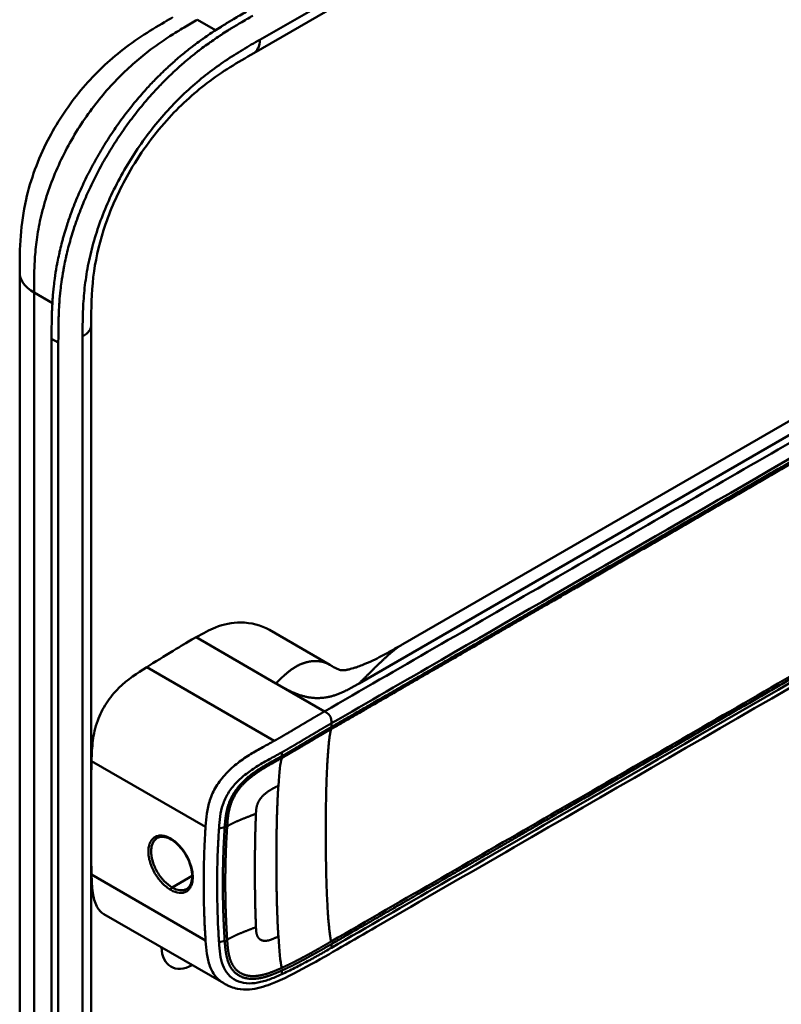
# Model space of a CAD drawing. Header units: millimetres. Extents: x 20 to 833, y 20 to 574.
# Tile 9 of 14: x 395 to 427, y 166 to 206. Entities that reach past the tile are written whole.
import ezdxf

# ---------------------------------------------------------------- set-up
doc = ezdxf.new("R2010")
doc.units = ezdxf.units.MM
doc.header["$LTSCALE"] = 2
doc.layers.add('Sichtbare Kanten(DIN)', color=7, linetype='Continuous', lineweight=50)
doc.layers.add('Sichtbare tangentiale Kanten(DIN)', color=7, linetype='Continuous', lineweight=50)

msp = doc.modelspace()

# ---------------------------------------------------------------- linework, layer by layer
at = {"layer": 'Sichtbare Kanten(DIN)'}
for p, q in [((446.023, 228.124), (405.032, 204.458)), ((405.032, 204.458), (405.032, 204.458)), ((411.109, 180.364), (442.872, 198.703)), ((395.492, 195.518), (395.492, 195.518)), ((398.409, 193.395), (398.409, 193.395)), ((398.409, 193.395), (398.409, 131.527)), ((396.793, 130.298), (396.793, 192.819)), ((397.067, 192.66), (397.067, 130.139)), ((405.678, 180.943), (408.135, 179.524)), ((408.353, 177.077), (408.353, 177.077)), ((408.565, 177.199), (408.565, 177.199)), ((403.906, 175.088), (403.906, 175.088)), ((405.433, 174.206), (405.432, 174.207)), ((403.886, 173.299), (403.886, 173.299)), ((403.554, 169.592), (403.554, 169.592)), ((403.787, 169.668), (403.787, 169.668)), ((403.809, 166.54), (398.929, 169.357)), ((403.809, 166.54), (403.81, 166.54))]:
    msp.add_line(p, q, dxfattribs=at)
for centre, major_axis, ratio, start_param, end_param in [((404.45, 174.774), (2.34, 4.053), 0.57735, 0.226219, 0.226799), ((404.563, 174.709), (2.26, 3.914), 0.57735, 0.316429, 0.3165), ((404.506, 174.741), (2.3, 3.984), 0.57735, 0.270097, 0.270412), ((404.337, 174.839), (2.3, 3.984), 0.57735, 0.184418, 0.184904), ((404.421, 174.79), (2.32, 4.018), 0.57735, 0.219371, 0.219881), ((404.28, 174.872), (1.95, 3.378), 0.57735, 5.700566, 5.70057), ((404.274, 174.867), (-2.264, -3.922), 0.57735, 2.53255, 2.532551), ((404.222, 174.904), (-1.911, -3.31), 0.577355, 2.541317, 2.541319), ((404.563, 174.709), (2.26, 3.914), 0.57735, 5.523901, 5.523922), ((404.506, 174.741), (2.3, 3.984), 0.57735, 5.506055, 5.506075), ((404.421, 174.79), (-2.32, -4.018), 0.57735, 2.338409, 2.338428), ((404.45, 174.774), (2.34, 4.053), 0.57735, 4.119086, 4.119229), ((404.28, 174.871), (-2.26, -3.914), 0.57735, 0.658548, 0.658552), ((404.45, 174.774), (-2.76, -4.78), 0.57735, 0.9483, 0.948426), ((404.45, 174.773), (-2.76, -4.78), 0.57735, 0.638877, 0.63888), ((404.393, 174.805), (2.799, 4.848), 0.57735, 3.797045, 3.797047), ((402.583, 168.83), (-0.93, -1.611), 0.57735, 5.54054, 7.025984), ((402.583, 168.83), (0.93, 1.611), 0.57735, 4.347781, 4.347796)]:
    msp.add_ellipse(centre, major_axis=major_axis, ratio=ratio, start_param=start_param, end_param=end_param, dxfattribs=at)
for points, knots in [([(395.492, 195.518), (395.492, 195.993), (395.493, 196.494), (395.57, 197.494), (395.639, 197.993), (395.935, 199.302), (396.239, 200.132), (396.988, 201.589), (397.419, 202.246), (398.381, 203.433), (398.925, 203.973), (400.112, 204.944), (400.771, 205.361), (401.512, 205.794), (401.624, 205.858), (401.735, 205.923)], [0, 0, 0, 0, 0.436896, 0.436896, 0.842838, 0.842838, 1.49715, 1.49715, 2.073353, 2.073353, 2.662039, 2.662039, 3.316728, 3.316728, 3.434626, 3.434626, 3.434626, 3.434626]), ([(396.793, 192.819), (396.793, 192.916), (396.793, 193.112), (396.795, 193.359), (396.798, 193.608), (396.803, 193.81), (396.813, 194.064), (396.824, 194.27), (396.845, 194.583), (396.874, 194.9), (396.927, 195.331), (396.978, 195.659), (397.04, 195.991), (397.086, 196.213), (397.15, 196.494), (397.207, 196.72), (397.284, 197.003), (397.351, 197.23), (397.459, 197.572), (397.577, 197.914), (397.773, 198.427), (397.967, 198.88), (398.231, 199.44), (398.46, 199.883), (398.766, 200.426), (399.025, 200.852), (399.367, 201.37), (399.653, 201.773), (400.024, 202.26), (400.333, 202.635), (400.689, 203.039), (400.932, 203.298), (401.179, 203.548), (401.345, 203.71), (401.596, 203.947), (401.849, 204.174), (402.191, 204.462), (402.448, 204.666), (402.707, 204.862), (402.88, 204.987), (403.096, 205.139), (403.268, 205.257), (403.484, 205.399), (403.657, 205.509), (403.915, 205.67), (404.257, 205.876), (404.555, 206.048), (404.724, 206.145)], [-0.9999979, -0.9999979, -0.9999979, -0.9999979, -0.9791648, -0.9583317, -0.9479152, -0.9270821, -0.9166655, -0.8958324, -0.8854159, -0.8541662, -0.8333331, -0.8020835, -0.791667, -0.7708339, -0.7604173, -0.7395842, -0.7291677, -0.7083346, -0.697918, -0.6666684, -0.6458353, -0.6041691, -0.583336, -0.5416699, -0.5208368, -0.4791706, -0.4583375, -0.4166713, -0.3958382, -0.354172, -0.3333389, -0.3020893, -0.2916727, -0.2708397, -0.2604231, -0.2291735, -0.2083404, -0.1770907, -0.1666742, -0.1458411, -0.1354246, -0.1145915, -0.1041749, -0.0833418, -0.0729253, -0.0416756, -0.0000095, -0.0000095, -0.0000095, -0.0000095]), ([(404.998, 205.987), (404.829, 205.89), (404.532, 205.717), (404.189, 205.512), (403.931, 205.351), (403.759, 205.241), (403.543, 205.098), (403.37, 204.981), (403.154, 204.829), (402.981, 204.703), (402.723, 204.508), (402.465, 204.303), (402.124, 204.016), (401.87, 203.788), (401.619, 203.552), (401.453, 203.389), (401.207, 203.139), (400.964, 202.88), (400.607, 202.477), (400.299, 202.102), (399.927, 201.615), (399.641, 201.212), (399.3, 200.694), (399.04, 200.268), (398.734, 199.724), (398.506, 199.282), (398.241, 198.721), (398.048, 198.268), (397.852, 197.756), (397.733, 197.413), (397.625, 197.072), (397.558, 196.844), (397.481, 196.561), (397.425, 196.335), (397.36, 196.055), (397.314, 195.832), (397.253, 195.5), (397.201, 195.172), (397.148, 194.741), (397.119, 194.424), (397.098, 194.112), (397.087, 193.906), (397.078, 193.651), (397.073, 193.45), (397.069, 193.201), (397.068, 192.954), (397.067, 192.758), (397.067, 192.66)], [0.0000095, 0.0000095, 0.0000095, 0.0000095, 0.0416756, 0.0729253, 0.0833418, 0.1041749, 0.1145915, 0.1354246, 0.1458411, 0.1666742, 0.1770907, 0.2083404, 0.2291735, 0.2604231, 0.2708397, 0.2916727, 0.3020893, 0.3333389, 0.354172, 0.3958382, 0.4166713, 0.4583375, 0.4791706, 0.5208368, 0.5416699, 0.583336, 0.6041691, 0.6458353, 0.6666684, 0.697918, 0.7083346, 0.7291677, 0.7395842, 0.7604173, 0.7708339, 0.791667, 0.8020835, 0.8333331, 0.8541662, 0.8854159, 0.8958324, 0.9166655, 0.9270821, 0.9479152, 0.9583317, 0.9791648, 0.9999979, 0.9999979, 0.9999979, 0.9999979]), ([(405.032, 204.458), (404.384, 204.083), (403.752, 203.71), (402.567, 202.81), (402.007, 202.3), (400.912, 201.075), (400.371, 200.326), (399.55, 198.882), (399.23, 198.179), (398.769, 196.838), (398.614, 196.184), (398.431, 194.907), (398.411, 194.283), (398.409, 193.569), (398.409, 193.482), (398.409, 193.395)], [0, 0, 0, 0, 0.687972, 0.687972, 1.303815, 1.303815, 1.980815, 1.980815, 2.549977, 2.549977, 3.091619, 3.091619, 3.672364, 3.672364, 3.752207, 3.752207, 3.752207, 3.752207]), ([(395.492, 133.65), (395.492, 144.537), (395.492, 155.423), (395.492, 176.046), (395.492, 185.782), (395.492, 195.518)], [0, 0, 0, 0, 10, 10, 18.943141, 18.943141, 18.943141, 18.943141]), ([(450.272, 194.136), (450.272, 194.134), (450.272, 194.132), (450.272, 194.128), (450.272, 194.126), (450.272, 194.121), (450.272, 194.118), (450.272, 194.111), (450.272, 194.107), (450.272, 194.096), (450.272, 194.089), (450.272, 194.069), (450.272, 194.055), (450.271, 194.012), (450.27, 193.983), (450.265, 193.872), (450.258, 193.795), (450.218, 193.507), (450.161, 193.309), (449.943, 192.798), (449.735, 192.499), (449.137, 191.82), (448.706, 191.452), (447.408, 190.474), (446.465, 189.899), (443.048, 187.882), (440.539, 186.459), (430.586, 180.713), (423.122, 176.403), (413.78, 171.009), (411.902, 169.925), (409.085, 168.299), (408.152, 167.74), (406.728, 166.965), (406.247, 166.71), (405.448, 166.399), (405.157, 166.315), (404.699, 166.281), (404.533, 166.287), (404.282, 166.337), (404.194, 166.362), (404.061, 166.412), (404.015, 166.432), (403.943, 166.467), (403.919, 166.479), (403.88, 166.5), (403.866, 166.508), (403.845, 166.52), (403.838, 166.524), (403.823, 166.532), (403.816, 166.536), (403.81, 166.54)], [0, 0, 0, 0, 0.001569, 0.001569, 0.003149, 0.003149, 0.00522, 0.00522, 0.008412, 0.008412, 0.014094, 0.014094, 0.025824, 0.025824, 0.054374, 0.054374, 0.136744, 0.136744, 0.370735, 0.370735, 0.770715, 0.770715, 1.338552, 1.338552, 2.361631, 2.361631, 5.000823, 5.000823, 12.918013, 12.918013, 14.909711, 14.909711, 15.905563, 15.905563, 16.406589, 16.406589, 16.669703, 16.669703, 16.816064, 16.816064, 16.894648, 16.894648, 16.935882, 16.935882, 16.957647, 16.957647, 16.969322, 16.969322, 16.975615, 16.975615, 16.982343, 16.982343, 16.982343, 16.982343]), ([(405.677, 180.943), (405.333, 181.14), (404.927, 181.246), (404.496, 181.247), (404.156, 181.249), (403.811, 181.183), (403.474, 181.05), (403.219, 180.949), (402.97, 180.81), (402.686, 180.646)], [-0.7380612, -0.7380612, -0.7380612, -0.7380612, -0.4287848, -0.4287848, -0.4287848, -0.184871, -0.184871, -0.184871, -0.0000155, -0.0000155, -0.0000155, -0.0000155]), ([(402.685, 180.646), (402.188, 180.359), (402.109, 180.313), (401.391, 179.88), (400.998, 179.635), (400.669, 179.427)], [-0.6905781, -0.6905781, -0.6905781, -0.6905781, -0.3490884, -0.3490884, 0, 0, 0, 0]), ([(408.259, 179.453), (408.306, 179.426), (408.345, 179.406), (408.416, 179.369), (408.447, 179.355), (408.518, 179.324), (408.547, 179.316), (408.597, 179.304), (408.614, 179.301), (408.674, 179.3), (408.703, 179.3), (408.777, 179.31), (408.794, 179.313), (408.832, 179.319), (408.851, 179.323), (408.905, 179.334), (408.944, 179.343), (409.021, 179.363), (409.059, 179.374), (409.145, 179.4), (409.193, 179.415), (409.313, 179.456), (409.383, 179.483), (409.574, 179.558), (409.692, 179.609), (410.04, 179.77), (410.26, 179.885), (410.691, 180.121), (410.899, 180.243), (411.103, 180.361)], [0, 0, 0, 0, 0.065322, 0.065322, 0.147442, 0.147442, 0.298534, 0.298534, 0.475337, 0.475337, 0.572836, 0.572836, 0.597287, 0.597287, 0.618593, 0.618593, 0.651842, 0.651842, 0.681874, 0.681874, 0.719497, 0.719497, 0.777073, 0.777073, 0.879794, 0.879794, 1.092522, 1.092522, 1.311068, 1.311068, 1.311068, 1.311068]), ([(400.669, 179.427), (400.288, 179.187), (399.897, 178.935), (399.35, 178.396), (399.178, 178.191), (398.88, 177.733), (398.762, 177.496), (398.567, 176.96), (398.511, 176.687), (398.44, 176.153), (398.431, 175.876), (398.423, 175.598)], [-1.198873, -1.198873, -1.198873, -1.198873, -0.834881, -0.834881, -0.646876, -0.646876, -0.46444, -0.46444, -0.250657, -0.250657, 0, 0, 0, 0]), ([(401.666, 172.402), (401.579, 172.453), (401.492, 172.486), (401.332, 172.519), (401.258, 172.518), (401.161, 172.492), (401.131, 172.48), (401.103, 172.464)], [0, 0, 0, 0, 0.0944548, 0.0944548, 0.1892864, 0.1892864, 0.2374391, 0.2374391, 0.2374391, 0.2374391]), ([(402.303, 170.386), (402.367, 170.423), (402.421, 170.483), (402.495, 170.639), (402.517, 170.735), (402.528, 170.938), (402.52, 171.045), (402.478, 171.268), (402.443, 171.385), (402.35, 171.616), (402.29, 171.733), (402.154, 171.947), (402.076, 172.049), (401.911, 172.224), (401.822, 172.301), (401.712, 172.375), (401.689, 172.389), (401.666, 172.402)], [0, 0, 0, 0, 0.1137845, 0.1137845, 0.2182551, 0.2182551, 0.3123921, 0.3123921, 0.4068404, 0.4068404, 0.502596, 0.502596, 0.598042, 0.598042, 0.6936793, 0.6936793, 0.7182625, 0.7182625, 0.7182625, 0.7182625]), ([(398.929, 169.357), (398.806, 169.428), (398.709, 169.536), (398.551, 169.836), (398.502, 170.028), (398.439, 170.47), (398.431, 170.721), (398.423, 170.974)], [0.6547013, 0.6547013, 0.6547013, 0.6547013, 0.838061, 0.838061, 1.045951, 1.045951, 1.2753174, 1.2753174, 1.2753174, 1.2753174])]:
    msp.add_open_spline(points, degree=3, knots=knots, dxfattribs=at)
for points, degree in [([(411.107, 180.363), (411.106, 180.363), (411.106, 180.362), (411.105, 180.362), (411.105, 180.362), (411.104, 180.362), (411.104, 180.361), (411.103, 180.361)], 7), ([(408.126, 179.529), (408.153, 179.513), (408.18, 179.498), (408.206, 179.483), (408.232, 179.468), (408.259, 179.453)], 5), ([(408.126, 179.529), (408.128, 179.528), (408.129, 179.527), (408.131, 179.526), (408.132, 179.526), (408.134, 179.525), (408.135, 179.524)], 6), ([(398.423, 175.598), (398.418, 175.406), (398.413, 175.213), (398.409, 175.021)], 3), ([(401.103, 172.464), (401.102, 172.464), (401.102, 172.464), (401.102, 172.464)], 3), ([(405.087, 172.054), (405.087, 172.054), (405.087, 172.054), (405.087, 172.054)], 3), ([(398.409, 171.534), (398.413, 171.347), (398.418, 171.16), (398.423, 170.974)], 3), ([(405.086, 170.386), (405.086, 170.386), (405.086, 170.386), (405.085, 170.386)], 3)]:
    msp.add_open_spline(points, degree=degree, dxfattribs=at)
at = {"layer": 'Sichtbare tangentiale Kanten(DIN)'}
for p, q in [((405.281, 205.007), (446.271, 228.673)), ((403.478, 205.395), (402.735, 205.824)), ((401.645, 205.169), (401.645, 205.169)), ((399.528, 203.461), (399.528, 203.461)), ((443.514, 198.503), (409.331, 178.767)), ((396.104, 195.979), (396.104, 195.979)), ((396.824, 194.271), (396.077, 194.702)), ((397.067, 192.66), (396.793, 192.819)), ((398.057, 131.037), (398.057, 192.905)), ((405.939, 178.767), (402.685, 180.646)), ((400.669, 179.427), (405.871, 176.424)), ((405.984, 178.741), (405.939, 178.767)), ((407.921, 177.623), (405.984, 178.741)), ((408.201, 177.138), (408.201, 176.989)), ((408.413, 177.111), (408.413, 177.111)), ((406.185, 175.807), (406.174, 175.952)), ((398.423, 175.598), (403.07, 172.916)), ((403.851, 172.899), (403.618, 172.848)), ((403.555, 171.514), (403.555, 171.514)), ((403.791, 171.65), (403.791, 171.65)), ((402.999, 171.193), (402.999, 171.193)), ((398.423, 170.974), (403.07, 168.291)), ((402.524, 170.919), (401.706, 170.447)), ((403.851, 168.274), (403.618, 168.223)), ((408.201, 168.136), (408.201, 167.987)), ((406.185, 167.063), (406.174, 166.907))]:
    msp.add_line(p, q, dxfattribs=at)
for centre, major_axis, ratio, start_param, end_param in [((406.464, 167.873), (-0.207, 7.978), 0.058769, 0.180326, 0.567465), ((406.463, 174.665), (-0.173, -7.741), 0.062201, 5.644955, 6.032571)]:
    msp.add_ellipse(centre, major_axis=major_axis, ratio=ratio, start_param=start_param, end_param=end_param, dxfattribs=at)
for points, degree, knots in [([(402.735, 205.824), (402.558, 205.721), (402.376, 205.616), (402.193, 205.507), (401.999, 205.392), (401.804, 205.272), (401.608, 205.146), (401.401, 205.012), (401.195, 204.871), (400.99, 204.722), (400.774, 204.565), (400.56, 204.398), (400.349, 204.22), (400.127, 204.034), (399.908, 203.836), (399.694, 203.627), (399.473, 203.411), (399.257, 203.183), (399.049, 202.945), (398.836, 202.702), (398.631, 202.447), (398.434, 202.183), (398.236, 201.917), (398.046, 201.64), (397.866, 201.354), (397.686, 201.067), (397.516, 200.77), (397.36, 200.47), (397.203, 200.167), (397.06, 199.861), (396.931, 199.553), (396.802, 199.244), (396.688, 198.934), (396.59, 198.626), (396.493, 198.32), (396.411, 198.015), (396.344, 197.718), (396.277, 197.421), (396.227, 197.135), (396.188, 196.854), (396.152, 196.584), (396.126, 196.318), (396.109, 196.054), (396.093, 195.812), (396.085, 195.571), (396.081, 195.332), (396.078, 195.119), (396.077, 194.907), (396.077, 194.702)], 3, [0, 0, 0, 0, 0.189483, 0.189483, 0.189483, 0.390488, 0.390488, 0.390488, 0.603341, 0.603341, 0.603341, 0.827847, 0.827847, 0.827847, 1.063028, 1.063028, 1.063028, 1.306916, 1.306916, 1.306916, 1.556493, 1.556493, 1.556493, 1.807928, 1.807928, 1.807928, 2.059373, 2.059373, 2.059373, 2.31343, 2.31343, 2.31343, 2.568298, 2.568298, 2.568298, 2.821899, 2.821899, 2.821899, 3.074612, 3.074612, 3.074612, 3.317553, 3.317553, 3.317553, 3.540814, 3.540814, 3.540814, 3.741293, 3.741293, 3.741293, 3.741293]), ([(398.057, 192.905), (398.057, 193.167), (398.058, 193.705), (398.098, 194.555), (398.203, 195.44), (398.448, 196.656), (398.968, 198.22), (399.911, 200.049), (401.096, 201.703), (402.222, 202.867), (403.16, 203.645), (403.873, 204.157), (404.587, 204.606), (405.053, 204.876), (405.281, 205.007)], 3, [18.388359, 18.388359, 18.388359, 18.388359, 18.631862, 18.875363, 19.118865, 19.362366, 19.849368, 20.336371, 20.823374, 21.310376, 21.553877, 21.797379, 22.04088, 22.284383, 22.284383, 22.284383, 22.284383]), ([(443.8, 198.338), (443.055, 197.908), (442.306, 197.476), (440.809, 196.611), (440.06, 196.179), (438.564, 195.315), (437.817, 194.884), (436.324, 194.021), (435.577, 193.59), (433.337, 192.297), (431.842, 191.434), (428.851, 189.707), (427.355, 188.843), (424.364, 187.117), (422.87, 186.254), (419.881, 184.529), (418.387, 183.666), (415.396, 181.939), (413.9, 181.075), (410.91, 179.349), (409.418, 178.488), (407.921, 177.623)], 3, [28.65661, 28.65661, 28.65661, 28.65661, 29.448344, 29.448344, 30.241165, 30.241165, 31.033986, 31.033986, 31.826807, 31.826807, 33.412449, 33.412449, 34.99809, 34.99809, 36.583732, 36.583732, 38.169374, 38.169374, 39.755016, 39.755016, 41.340657, 41.340657, 41.340657, 41.340657]), ([(408.186, 176.898), (408.188, 176.899), (409.077, 177.413), (410.87, 178.447), (413.572, 180.008), (417.158, 182.078), (421.641, 184.666), (426.129, 187.257), (430.613, 189.846), (434.648, 192.176), (438.237, 194.248), (440.928, 195.802), (442.721, 196.837), (443.619, 197.355), (444.067, 197.614)], 5, [20.643505, 20.643505, 20.643505, 20.643505, 20.643505, 20.643505, 20.647304, 22.232947, 23.81859, 25.404233, 26.989877, 28.57552, 30.161163, 31.746806, 32.539627, 33.332646, 33.332646, 33.332646, 33.332646, 33.332646, 33.332646]), ([(408.201, 177.138), (409.698, 178.003), (411.19, 178.864), (412.685, 179.727), (418.158, 182.887), (423.63, 186.046), (429.108, 189.209), (432.786, 191.332), (436.453, 193.45), (440.133, 195.574), (441.448, 196.333), (442.766, 197.094), (444.08, 197.853)], 3, [0, 0, 0, 0, 1.585642, 1.585642, 1.585642, 7.391542, 7.391542, 7.391542, 11.290432, 11.290432, 11.290432, 12.683632, 12.683632, 12.683632, 12.683632]), ([(444.08, 197.704), (444.079, 197.703), (443.631, 197.444), (442.734, 196.927), (440.941, 195.891), (438.25, 194.338), (434.661, 192.265), (430.625, 189.936), (426.141, 187.347), (421.654, 184.756), (417.169, 182.166), (413.584, 180.097), (410.882, 178.536), (409.09, 177.502), (408.201, 176.989)], 5, [0, 0, 0, 0, 0, 0, 0.000115, 0.792936, 1.585758, 3.171401, 4.757044, 6.342687, 7.92833, 9.513973, 11.099617, 12.688168, 12.688168, 12.688168, 12.688168, 12.688168, 12.688168]), ([(408.199, 168.135), (408.201, 168.136), (409.091, 168.65), (410.882, 169.685), (413.585, 171.245), (417.171, 173.315), (421.654, 175.903), (426.142, 178.494), (430.625, 181.083), (434.661, 183.413), (438.25, 185.485), (440.941, 187.039), (442.734, 188.074), (443.631, 188.592), (444.08, 188.851)], 5, [20.643738, 20.643738, 20.643738, 20.643738, 20.643738, 20.643738, 20.647429, 22.23307, 23.81871, 25.404351, 26.989992, 28.575633, 30.161274, 31.746914, 32.539735, 33.332924, 33.332924, 33.332924, 33.332924, 33.332924, 33.332924]), ([(444.067, 188.955), (443.319, 188.524), (442.572, 188.092), (441.077, 187.229), (440.33, 186.798), (438.088, 185.503), (436.592, 184.64), (433.602, 182.913), (432.107, 182.05), (429.118, 180.324), (427.623, 179.461), (424.633, 177.735), (423.137, 176.871), (420.147, 175.145), (418.653, 174.282), (415.664, 172.557), (414.169, 171.694), (411.173, 169.964), (409.67, 169.096), (408.188, 168.241)], 3, [3.014705, 3.014705, 3.014705, 3.014705, 3.807868, 3.807868, 4.600688, 4.600688, 6.186329, 6.186329, 7.77197, 7.77197, 9.357611, 9.357611, 10.943251, 10.943251, 12.528892, 12.528892, 14.114533, 14.114533, 15.703149, 15.703149, 15.703149, 15.703149]), ([(444.08, 188.702), (441.264, 187.076), (438.44, 185.445), (435.627, 183.821), (429.848, 180.485), (424.057, 177.142), (418.277, 173.804), (416.414, 172.729), (414.55, 171.653), (412.685, 170.576), (411.184, 169.709), (409.681, 168.841), (408.201, 167.987)], 3, [23.229983, 23.229983, 23.229983, 23.229983, 26.216835, 26.216835, 26.216835, 32.351591, 32.351591, 32.351591, 34.327983, 34.327983, 34.327983, 35.917386, 35.917386, 35.917386, 35.917386]), ([(407.921, 177.623), (407.869, 177.593), (407.774, 177.538), (407.636, 177.458), (407.44, 177.344), (407.19, 177.197), (406.941, 177.049), (406.687, 176.898), (406.427, 176.743), (406.208, 176.615), (406.044, 176.52), (405.935, 176.459), (405.877, 176.427), (405.871, 176.424)], 5, [0, 0, 0, 0, 0, 0, 0.0885648, 0.1771296, 0.2656944, 0.3542592, 0.442824, 0.5313888, 0.6199536, 0.7085184, 0.7182818, 0.7182818, 0.7182818, 0.7182818, 0.7182818, 0.7182818]), ([(406.174, 175.951), (406.174, 175.951), (406.227, 175.981), (406.334, 176.041), (406.495, 176.134), (406.71, 176.259), (406.972, 176.416), (407.226, 176.567), (407.474, 176.715), (407.722, 176.861), (407.916, 176.974), (408.054, 177.054), (408.149, 177.108), (408.201, 177.138)], 5, [0.0000841, 0.0000841, 0.0000841, 0.0000841, 0.0000841, 0.0000841, 0.0003027, 0.0888675, 0.1774323, 0.2659971, 0.3545619, 0.4431267, 0.5316915, 0.6202563, 0.7088211, 0.7088211, 0.7088211, 0.7088211, 0.7088211, 0.7088211]), ([(406.176, 175.72), (406.176, 175.72), (406.229, 175.75), (406.336, 175.81), (406.495, 175.902), (406.706, 176.026), (406.964, 176.178), (407.215, 176.329), (407.462, 176.475), (407.704, 176.619), (407.897, 176.731), (408.041, 176.814), (408.137, 176.87), (408.183, 176.896)], 5, [19.9453576, 19.9453576, 19.9453576, 19.9453576, 19.9453576, 19.9453576, 19.9454241, 20.0331591, 20.1208941, 20.2086291, 20.2963641, 20.3840991, 20.4718341, 20.5595692, 20.6426641, 20.6426641, 20.6426641, 20.6426641, 20.6426641, 20.6426641]), ([(408.201, 176.989), (408.153, 176.961), (408.057, 176.906), (407.911, 176.821), (407.717, 176.709), (407.473, 176.564), (407.226, 176.418), (406.973, 176.266), (406.716, 176.113), (406.504, 175.989), (406.345, 175.897), (406.238, 175.837), (406.185, 175.807)], 5, [0, 0, 0, 0, 0, 0, 0.0848259, 0.1725609, 0.2602959, 0.3480309, 0.4357659, 0.5235009, 0.6112359, 0.698521, 0.698521, 0.698521, 0.698521, 0.698521, 0.698521]), ([(405.871, 176.424), (405.715, 176.337), (405.56, 176.253), (405.399, 176.164), (405.239, 176.076), (405.074, 175.982), (404.905, 175.878), (404.736, 175.774), (404.564, 175.658), (404.394, 175.527), (404.225, 175.397), (404.059, 175.251), (403.907, 175.089), (403.755, 174.928), (403.617, 174.75), (403.506, 174.566), (403.394, 174.382), (403.308, 174.192), (403.247, 174.007), (403.185, 173.821), (403.147, 173.64), (403.121, 173.462), (403.096, 173.285), (403.083, 173.111), (403.071, 172.939), (403.071, 172.932), (403.07, 172.924), (403.07, 172.916)], 3, [0.718282, 0.718282, 0.718282, 0.718282, 0.878513, 0.878513, 0.878513, 1.038839, 1.038839, 1.038839, 1.199166, 1.199166, 1.199166, 1.359492, 1.359492, 1.359492, 1.519819, 1.519819, 1.519819, 1.680145, 1.680145, 1.680145, 1.840471, 1.840471, 1.840471, 2.000798, 2.000798, 2.000798, 2.008139, 2.008139, 2.008139, 2.008139]), ([(403.618, 172.848), (403.629, 173.016), (403.642, 173.181), (403.665, 173.343), (403.689, 173.505), (403.722, 173.664), (403.775, 173.821), (403.827, 173.978), (403.897, 174.133), (403.988, 174.283), (404.079, 174.432), (404.19, 174.575), (404.316, 174.709), (404.443, 174.843), (404.584, 174.967), (404.733, 175.082), (404.882, 175.197), (405.039, 175.303), (405.197, 175.4), (405.355, 175.498), (405.514, 175.588), (405.672, 175.675), (405.83, 175.762), (405.987, 175.847), (406.146, 175.936), (406.155, 175.941), (406.165, 175.946), (406.174, 175.951)], 3, [0, 0, 0, 0, 0.159971, 0.159971, 0.159971, 0.320297, 0.320297, 0.320297, 0.480624, 0.480624, 0.480624, 0.64095, 0.64095, 0.64095, 0.801277, 0.801277, 0.801277, 0.961603, 0.961603, 0.961603, 1.121929, 1.121929, 1.121929, 1.282256, 1.282256, 1.282256, 1.291621, 1.291621, 1.291621, 1.291621]), ([(406.185, 175.807), (406.185, 175.807), (406.103, 175.761), (405.94, 175.671), (405.693, 175.537), (405.356, 175.347), (404.913, 175.054), (404.494, 174.687), (404.16, 174.246), (403.963, 173.779), (403.893, 173.422), (403.869, 173.159), (403.856, 172.985), (403.851, 172.899)], 5, [0, 0, 0, 0, 0, 0, 0.000449, 0.133304, 0.266158, 0.399013, 0.531868, 0.664722, 0.797577, 0.930432, 1.064471, 1.064471, 1.064471, 1.064471, 1.064471, 1.064471]), ([(403.95, 172.937), (403.956, 173.023), (403.968, 173.194), (403.992, 173.451), (404.06, 173.794), (404.245, 174.233), (404.552, 174.641), (404.939, 174.986), (405.361, 175.267), (405.69, 175.452), (405.933, 175.585), (406.095, 175.674), (406.176, 175.72)], 5, [18.882622, 18.882622, 18.882622, 18.882622, 18.882622, 18.882622, 19.015441, 19.148296, 19.281151, 19.414005, 19.54686, 19.679715, 19.812569, 19.945357, 19.945357, 19.945357, 19.945357, 19.945357, 19.945357]), ([(403.07, 172.916), (403.069, 172.909), (403.069, 172.9), (403.068, 172.892), (403.062, 172.805), (403.057, 172.718), (403.052, 172.63), (403.046, 172.535), (403.041, 172.439), (403.037, 172.343), (403.027, 172.15), (403.019, 171.957), (403.013, 171.764), (403.006, 171.571), (403.002, 171.378), (402.998, 171.185), (402.995, 170.993), (402.994, 170.801), (402.994, 170.609), (402.994, 170.417), (402.995, 170.225), (402.998, 170.032), (403.002, 169.839), (403.006, 169.645), (403.013, 169.451), (403.019, 169.257), (403.027, 169.063), (403.037, 168.869), (403.041, 168.772), (403.046, 168.676), (403.052, 168.579), (403.058, 168.483), (403.063, 168.387), (403.07, 168.291)], 3, [0, 0, 0, 0, 0.00741, 0.00741, 0.00741, 0.088467, 0.088467, 0.088467, 0.176597, 0.176597, 0.176597, 0.352857, 0.352857, 0.352857, 0.529117, 0.529117, 0.529117, 0.705376, 0.705376, 0.705376, 0.881636, 0.881636, 0.881636, 1.057896, 1.057896, 1.057896, 1.234156, 1.234156, 1.234156, 1.322285, 1.322285, 1.322285, 1.410732, 1.410732, 1.410732, 1.410732]), ([(403.618, 168.223), (403.617, 168.231), (403.617, 168.24), (403.616, 168.249), (403.61, 168.343), (403.604, 168.438), (403.599, 168.533), (403.593, 168.628), (403.588, 168.724), (403.584, 168.82), (403.574, 169.011), (403.566, 169.204), (403.56, 169.396), (403.53, 170.3), (403.536, 171.191), (403.576, 172.089), (403.578, 172.145), (403.581, 172.2), (403.584, 172.256), (403.588, 172.351), (403.593, 172.446), (403.599, 172.541), (403.604, 172.635), (403.61, 172.729), (403.616, 172.822), (403.617, 172.831), (403.617, 172.839), (403.618, 172.848)], 3, [0, 0, 0, 0, 0.008036, 0.008036, 0.008036, 0.096166, 0.096166, 0.096166, 0.184296, 0.184296, 0.184296, 0.360556, 0.360556, 0.360556, 1.190148, 1.190148, 1.190148, 1.241854, 1.241854, 1.241854, 1.329984, 1.329984, 1.329984, 1.418114, 1.418114, 1.418114, 1.426148, 1.426148, 1.426148, 1.426148]), ([(403.851, 172.899), (403.851, 172.898), (403.843, 172.784), (403.83, 172.555), (403.809, 172.207), (403.792, 171.748), (403.776, 171.17), (403.773, 170.592), (403.776, 170.014), (403.792, 169.434), (403.809, 168.971), (403.83, 168.621), (403.843, 168.39), (403.851, 168.274)], 5, [0.000001, 0.000001, 0.000001, 0.000001, 0.000001, 0.000001, 0.000038, 0.176942, 0.353846, 0.53075, 0.707654, 0.884558, 1.061462, 1.238366, 1.415305, 1.415305, 1.415305, 1.415305, 1.415305, 1.415305]), ([(403.95, 168.313), (403.95, 168.313), (403.95, 168.314), (403.942, 168.43), (403.929, 168.662), (403.909, 169.012), (403.891, 169.475), (403.876, 170.054), (403.872, 170.631), (403.876, 171.207), (403.891, 171.785), (403.909, 172.245), (403.929, 172.593), (403.943, 172.822), (403.95, 172.937)], 5, [17.464876, 17.464876, 17.464876, 17.464876, 17.464876, 17.464876, 17.464906, 17.466133, 17.643037, 17.819941, 17.996845, 18.173749, 18.350653, 18.527557, 18.704461, 18.882622, 18.882622, 18.882622, 18.882622, 18.882622, 18.882622]), ([(400.738, 171.912), (400.738, 171.912), (400.738, 171.981), (400.749, 172.111), (400.802, 172.279), (400.888, 172.413), (401.002, 172.508), (401.141, 172.56), (401.353, 172.57), (401.532, 172.508), (401.65, 172.44)], 3, [0, 0, 0, 0, 0.0000144, 0.0614945, 0.1229746, 0.1844546, 0.2459347, 0.3074148, 0.3688949, 0.4918552, 0.4918552, 0.4918552, 0.4918552]), ([(401.102, 172.464), (401.08, 172.451), (401.059, 172.436), (401.04, 172.419), (401.024, 172.406), (401.01, 172.391), (400.996, 172.376), (400.965, 172.34), (400.938, 172.298), (400.917, 172.251), (400.898, 172.21), (400.883, 172.165), (400.872, 172.117), (400.871, 172.11), (400.869, 172.102), (400.867, 172.094), (400.856, 172.038), (400.851, 171.977), (400.851, 171.913), (400.851, 171.848), (400.856, 171.781), (400.867, 171.712), (400.869, 171.701), (400.871, 171.689), (400.873, 171.678), (400.884, 171.62), (400.898, 171.56), (400.917, 171.501), (400.938, 171.429), (400.965, 171.358), (400.996, 171.287), (401.01, 171.254), (401.026, 171.222), (401.042, 171.19), (401.061, 171.152), (401.081, 171.115), (401.103, 171.078), (401.143, 171.01), (401.186, 170.945), (401.233, 170.883), (401.267, 170.837), (401.303, 170.793), (401.341, 170.751), (401.354, 170.737), (401.367, 170.722), (401.38, 170.709), (401.483, 170.6), (401.596, 170.511), (401.706, 170.447)], 3, [0.2462104, 0.2462104, 0.2462104, 0.2462104, 0.2803959, 0.2803959, 0.2803959, 0.3074005, 0.3074005, 0.3074005, 0.3688806, 0.3688806, 0.3688806, 0.4219893, 0.4219893, 0.4219893, 0.4303607, 0.4303607, 0.4303607, 0.4918407, 0.4918407, 0.4918407, 0.5533208, 0.5533208, 0.5533208, 0.5635023, 0.5635023, 0.5635023, 0.6148009, 0.6148009, 0.6148009, 0.676281, 0.676281, 0.676281, 0.7044598, 0.7044598, 0.7044598, 0.737761, 0.737761, 0.737761, 0.7992411, 0.7992411, 0.7992411, 0.844872, 0.844872, 0.844872, 0.8607212, 0.8607212, 0.8607212, 0.9836813, 0.9836813, 0.9836813, 0.9836813]), ([(401.65, 172.44), (401.768, 172.372), (401.946, 172.228), (402.154, 171.975), (402.29, 171.765), (402.402, 171.539), (402.485, 171.308), (402.537, 171.079), (402.554, 170.864), (402.537, 170.669), (402.485, 170.502), (402.402, 170.369), (402.29, 170.275), (402.154, 170.225), (401.946, 170.217), (401.768, 170.28), (401.65, 170.348)], 3, [0, 0, 0, 0, 0.1229603, 0.1844403, 0.2459204, 0.3074004, 0.3688805, 0.4303605, 0.4918406, 0.5533206, 0.6148007, 0.6762807, 0.7377608, 0.7992408, 0.8607209, 0.983681, 0.983681, 0.983681, 0.983681]), ([(401.65, 170.348), (401.531, 170.416), (401.352, 170.56), (401.141, 170.81), (401.002, 171.019), (400.887, 171.243), (400.802, 171.473), (400.749, 171.701), (400.738, 171.844), (400.738, 171.912)], 3, [0, 0, 0, 0, 0.1229601, 0.1844402, 0.2459203, 0.3074004, 0.3688804, 0.4303605, 0.4918262, 0.4918262, 0.4918262, 0.4918262]), ([(401.706, 170.447), (401.817, 170.383), (401.928, 170.344), (402.03, 170.333), (402.044, 170.332), (402.058, 170.331), (402.072, 170.33), (402.108, 170.329), (402.143, 170.332), (402.176, 170.339), (402.221, 170.347), (402.264, 170.363), (402.303, 170.385), (402.303, 170.385), (402.303, 170.385), (402.303, 170.386)], 3, [0, 0, 0, 0, 0.1229601, 0.1229601, 0.1229601, 0.1399022, 0.1399022, 0.1399022, 0.1844401, 0.1844401, 0.1844401, 0.2459202, 0.2459202, 0.2459202, 0.2461067, 0.2461067, 0.2461067, 0.2461067]), ([(403.07, 168.291), (403.07, 168.283), (403.071, 168.275), (403.071, 168.267), (403.083, 168.094), (403.096, 167.919), (403.121, 167.745), (403.147, 167.571), (403.185, 167.399), (403.247, 167.236), (403.308, 167.073), (403.394, 166.919), (403.506, 166.791), (403.593, 166.691), (403.696, 166.606), (403.809, 166.54)], 3, [0, 0, 0, 0, 0.0073617, 0.0073617, 0.0073617, 0.1676881, 0.1676881, 0.1676881, 0.3280145, 0.3280145, 0.3280145, 0.488341, 0.488341, 0.488341, 0.6137258, 0.6137258, 0.6137258, 0.6137258]), ([(406.174, 166.907), (406.165, 166.903), (406.155, 166.898), (406.146, 166.894), (405.987, 166.822), (405.83, 166.755), (405.672, 166.699), (405.514, 166.643), (405.355, 166.597), (405.197, 166.569), (405.039, 166.541), (404.882, 166.53), (404.733, 166.543), (404.584, 166.556), (404.443, 166.592), (404.316, 166.653), (404.19, 166.715), (404.079, 166.8), (403.988, 166.907), (403.897, 167.014), (403.827, 167.14), (403.775, 167.279), (403.722, 167.418), (403.689, 167.569), (403.665, 167.728), (403.642, 167.886), (403.629, 168.053), (403.618, 168.223)], 3, [36.622212, 36.622212, 36.622212, 36.622212, 36.631814, 36.631814, 36.631814, 36.79214, 36.79214, 36.79214, 36.952466, 36.952466, 36.952466, 37.112793, 37.112793, 37.112793, 37.273119, 37.273119, 37.273119, 37.433446, 37.433446, 37.433446, 37.593772, 37.593772, 37.593772, 37.754099, 37.754099, 37.754099, 37.914067, 37.914067, 37.914067, 37.914067]), ([(403.851, 168.274), (403.851, 168.273), (403.857, 168.186), (403.869, 168.011), (403.893, 167.747), (403.963, 167.406), (404.161, 167.025), (404.495, 166.771), (404.914, 166.686), (405.357, 166.743), (405.694, 166.852), (405.941, 166.953), (406.104, 167.026), (406.185, 167.063)], 5, [18.881507, 18.881507, 18.881507, 18.881507, 18.881507, 18.881507, 18.882697, 19.015618, 19.14854, 19.281461, 19.414383, 19.547304, 19.680226, 19.813147, 19.945983, 19.945983, 19.945983, 19.945983, 19.945983, 19.945983]), ([(406.176, 167.169), (406.095, 167.132), (405.933, 167.06), (405.69, 166.961), (405.362, 166.854), (404.94, 166.801), (404.552, 166.88), (404.246, 167.113), (404.06, 167.469), (403.992, 167.796), (403.968, 168.053), (403.956, 168.226), (403.95, 168.313)], 5, [0, 0, 0, 0, 0, 0, 0.132315, 0.265237, 0.398158, 0.53108, 0.664001, 0.796923, 0.929844, 1.062736, 1.062736, 1.062736, 1.062736, 1.062736, 1.062736]), ([(408.188, 168.241), (408.141, 168.213), (408.044, 168.158), (407.899, 168.074), (407.705, 167.962), (407.463, 167.827), (407.216, 167.69), (406.965, 167.557), (406.707, 167.423), (406.496, 167.319), (406.336, 167.243), (406.229, 167.193), (406.176, 167.169)], 5, [15.703149, 15.703149, 15.703149, 15.703149, 15.703149, 15.703149, 15.7878438, 15.8755138, 15.9631839, 16.0508539, 16.1385239, 16.2261939, 16.3138639, 16.4021323, 16.4021323, 16.4021323, 16.4021323, 16.4021323, 16.4021323]), ([(408.199, 167.986), (408.119, 167.94), (408.04, 167.894), (407.962, 167.849), (407.92, 167.825), (407.879, 167.802), (407.839, 167.778), (407.798, 167.755), (407.757, 167.732), (407.716, 167.709), (407.675, 167.686), (407.634, 167.662), (407.593, 167.639), (407.552, 167.616), (407.511, 167.593), (407.47, 167.57), (407.429, 167.548), (407.388, 167.525), (407.346, 167.502), (407.305, 167.48), (407.264, 167.457), (407.222, 167.435), (407.139, 167.39), (407.055, 167.345), (406.97, 167.3), (406.885, 167.255), (406.798, 167.21), (406.71, 167.165), (406.621, 167.121), (406.531, 167.076), (406.442, 167.033), (406.352, 166.989), (406.263, 166.947), (406.174, 166.907)], 3, [35.9173864, 35.9173864, 35.9173864, 35.9173864, 36.0021913, 36.0021913, 36.0021913, 36.0464737, 36.0464737, 36.0464737, 36.0907561, 36.0907561, 36.0907561, 36.1350385, 36.1350385, 36.1350385, 36.1793209, 36.1793209, 36.1793209, 36.2236033, 36.2236033, 36.2236033, 36.2678857, 36.2678857, 36.2678857, 36.3564505, 36.3564505, 36.3564505, 36.4450153, 36.4450153, 36.4450153, 36.5335801, 36.5335801, 36.5335801, 36.6222122, 36.6222122, 36.6222122, 36.6222122]), ([(406.185, 167.063), (406.185, 167.063), (406.239, 167.087), (406.346, 167.137), (406.505, 167.213), (406.717, 167.317), (406.974, 167.451), (407.226, 167.585), (407.474, 167.722), (407.717, 167.857), (407.91, 167.968), (408.054, 168.052), (408.15, 168.107), (408.197, 168.134)], 5, [19.9459827, 19.9459827, 19.9459827, 19.9459827, 19.9459827, 19.9459827, 19.9460686, 20.0337387, 20.1214087, 20.2090787, 20.2967487, 20.3844187, 20.4720888, 20.5597588, 20.6429705, 20.6429705, 20.6429705, 20.6429705, 20.6429705, 20.6429705])]:
    msp.add_open_spline(points, degree=degree, knots=knots, dxfattribs=at)
for points, degree in [([(405.032, 204.458), (405.186, 204.546), (405.281, 204.736), (405.281, 205.007)], 3), ([(396.077, 194.702), (395.687, 194.927), (395.492, 195.223), (395.492, 195.518)], 3), ([(396.077, 194.702), (396.078, 163.768), (396.077, 132.834)], 2), ([(398.409, 193.395), (398.409, 193.218), (398.292, 193.041), (398.057, 192.905)], 3), ([(411.103, 180.361), (410.968, 180.283), (410.81, 180.173), (410.621, 180.022), (410.395, 179.819), (410.117, 179.551), (409.771, 179.205), (409.331, 178.767)], 7), ([(405.939, 178.767), (406.295, 179.121), (406.583, 179.409), (406.904, 179.608), (407.25, 179.715), (407.58, 179.737), (407.869, 179.674), (408.126, 179.529)], 7), ([(409.331, 178.767), (408.605, 178.348), (408.07, 178.039), (407.292, 178.024), (406.743, 178.305), (406.036, 178.712)], 5), ([(407.921, 177.623), (408.035, 177.557), (408.139, 177.498), (408.201, 177.39), (408.201, 177.27), (408.201, 177.138)], 5), ([(408.188, 176.899), (408.013, 176.298), (407.926, 174.101), (407.926, 171.339), (408.013, 169.043), (408.188, 168.241)], 5), ([(405.124, 173.455), (405.133, 173.667), (405.139, 173.849), (405.232, 174.045), (405.38, 174.217), (405.586, 174.373), (405.797, 174.471), (406.037, 174.594)], 7), ([(406.037, 174.594), (405.973, 173.627), (405.941, 172.305), (405.941, 170.854), (405.973, 169.495), (406.037, 168.454)], 5), ([(403.95, 172.937), (404.156, 173.064), (404.387, 173.17), (404.634, 173.264), (404.883, 173.356), (405.124, 173.455)], 5), ([(405.124, 168.83), (405.086, 169.776), (405.074, 170.709), (405.074, 171.634), (405.086, 172.553), (405.124, 173.455)], 5), ([(401.666, 172.402), (401.656, 172.408), (401.649, 172.421), (401.65, 172.44)], 3), ([(401.65, 170.348), (401.649, 170.384), (401.675, 170.428), (401.706, 170.447)], 3), ([(403.95, 168.313), (404.156, 168.44), (404.387, 168.546), (404.633, 168.64), (404.883, 168.732), (405.124, 168.83)], 5), ([(405.124, 168.83), (405.133, 168.609), (405.139, 168.414), (405.231, 168.275), (405.38, 168.206), (405.586, 168.229), (405.797, 168.332), (406.037, 168.454)], 7)]:
    msp.add_open_spline(points, degree=degree, dxfattribs=at)

doc.saveas('drawing.dxf')
